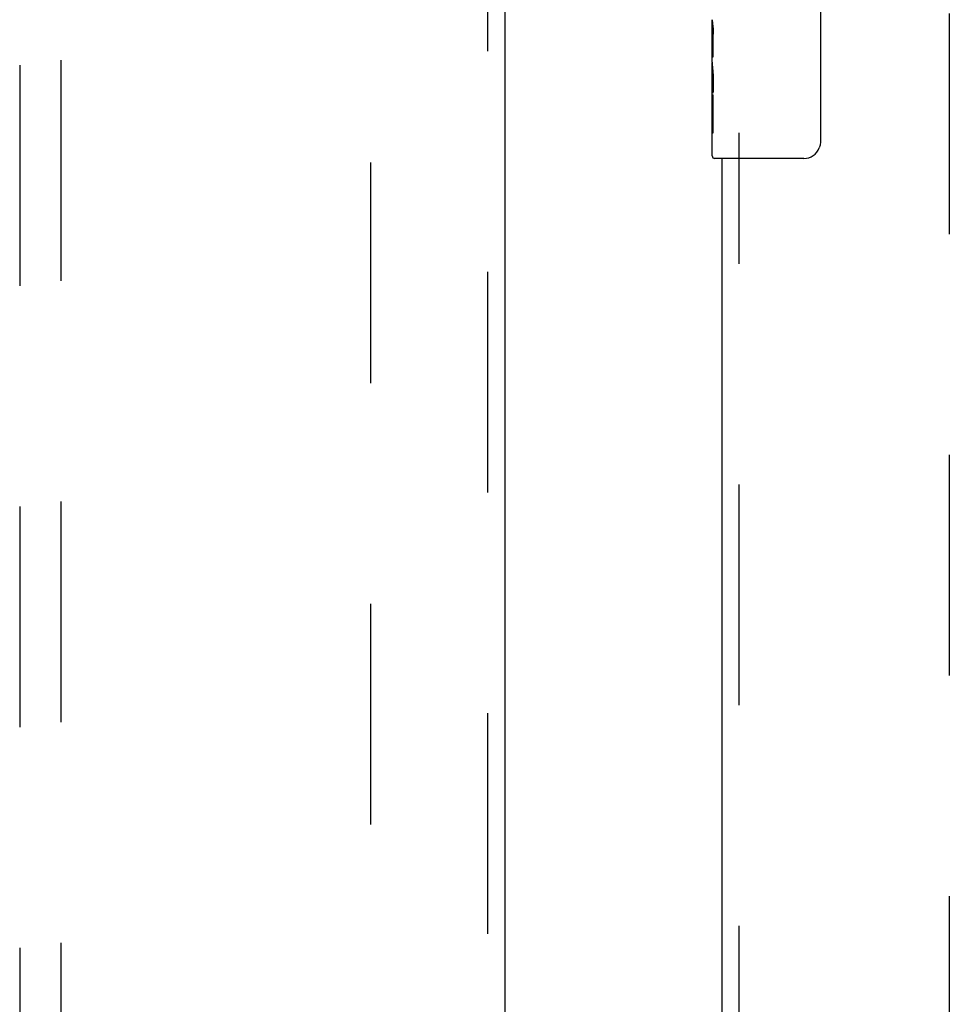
# Model space of a CAD drawing. Header units: inches. Extents: x 0 to 243, y 0 to 157.
# Tile 17 of 28: x 70.55 to 76.18, y 83.97 to 89.93. Entities that reach past the tile are written whole.
import ezdxf

# ---------------------------------------------------------------- set-up
doc = ezdxf.new("R2010")
doc.units = ezdxf.units.IN
doc.header["$LTSCALE"] = 13.348617
doc.header["$MEASUREMENT"] = 0
doc.linetypes.add('HIDDEN', pattern=[0.2, 0.1, -0.1])
for name, color, linetype in [('DEFAULT_2', 8, 'HIDDEN'), ('MAIN_RH_DOOR_ASSEMBLY', 7, 'CONTINUOUS'), ('SECONDARY_LH_DOOR_ASSEMBLY', 7, 'CONTINUOUS')]:
    doc.layers.add(name, color=color, linetype=linetype)

msp = doc.modelspace()

# ---------------------------------------------------------------- linework, layer by layer
at = {"layer": 'DEFAULT_2', "color": 8, "linetype": 'HIDDEN'}
for p, q in [((72.6775, 50.3557), (72.6775, 111.3257)), ((76.1775, 111.3257), (76.1775, 50.3557))]:
    msp.add_line(p, q, dxfattribs=at)
at = {"layer": 'MAIN_RH_DOOR_ASSEMBLY', "color": 7, "linetype": 'Continuous'}
for p, q in [((75.3974, 89.9907), (75.3974, 89.1907)), ((74.7425, 89.6722), (74.7425, 89.9292)), ((74.7482, 89.8736), (74.7425, 89.8736)), ((74.7494, 89.7059), (74.7494, 89.8422)), ((74.7425, 89.7059), (74.7494, 89.7059)), ((74.7425, 89.1057), (74.7425, 89.6695)), ((74.744, 89.643), (74.7425, 89.643)), ((74.7425, 89.5112), (74.7484, 89.5112)), ((74.7425, 89.4753), (74.7494, 89.4753)), ((74.7494, 89.2449), (74.7494, 89.4753)), ((74.7425, 89.4124), (74.7494, 89.4124)), ((74.7425, 89.2449), (74.7494, 89.2449)), ((75.2975, 89.0907), (74.7575, 89.0907))]:
    msp.add_line(p, q, dxfattribs=at)
at = {"layer": 'MAIN_RH_DOOR_ASSEMBLY', "color": 8, "linetype": 'HIDDEN'}
msp.add_line((74.9065, 72.4357), (74.9065, 89.2457), dxfattribs=at)
at = {"layer": 'MAIN_RH_DOOR_ASSEMBLY', "color": 3, "linetype": 'Continuous'}
msp.add_line((74.8025, 72.5907), (74.8025, 89.0907), dxfattribs=at)
at = {"layer": 'MAIN_RH_DOOR_ASSEMBLY', "color": 7, "linetype": 'Continuous'}
for points in [[(74.7425, 89.93), (74.7426, 89.9263), (74.743, 89.9217), (74.7436, 89.9162), (74.7452, 89.9031)], [(74.7452, 89.9031), (74.7461, 89.8955), (74.747, 89.8873), (74.7478, 89.8788)], [(74.7478, 89.8788), (74.7485, 89.8699), (74.749, 89.8608), (74.7493, 89.8515), (74.7494, 89.8422)], [(74.7425, 89.6722), (74.7426, 89.6641), (74.7431, 89.6551), (74.7439, 89.645)], [(74.7439, 89.645), (74.7448, 89.6343), (74.7457, 89.623), (74.7467, 89.6113), (74.7476, 89.5993), (74.7483, 89.5869), (74.7489, 89.5743), (74.7493, 89.5616), (74.7494, 89.5487), (74.7493, 89.5359), (74.7489, 89.5231), (74.7484, 89.5105), (74.7476, 89.4983), (74.7467, 89.4863)], [(75.3974, 89.1907), (75.3972, 89.1844), (75.3966, 89.1782), (75.3957, 89.1721), (75.3944, 89.1661), (75.3927, 89.1602), (75.3907, 89.1545)]]:
    msp.add_lwpolyline(points, dxfattribs=at)
for centre, radius, start, end in [((75.2975, 89.1907), 0.1, 270, 338.79459), ((74.7575, 89.1057), 0.015, 180, 270)]:
    msp.add_arc(centre, radius, start, end, dxfattribs=at)
msp.add_ellipse((75.0055, 89.5066), major_axis=(0.263, 0), ratio=0.432808, start_param=3.141593, end_param=3.321581, dxfattribs=at)
at = {"layer": 'SECONDARY_LH_DOOR_ASSEMBLY', "color": 8, "linetype": 'HIDDEN'}
for p, q in [((73.386, 49.6947), (73.386, 111.9867)), ((70.5525, 111.0132), (70.5525, 83.0114)), ((70.8025, 83.0114), (70.8025, 111.0132))]:
    msp.add_line(p, q, dxfattribs=at)
at = {"layer": 'SECONDARY_LH_DOOR_ASSEMBLY', "color": 3, "linetype": 'Continuous'}
msp.add_line((73.49, 49.6947), (73.49, 111.9867), dxfattribs=at)

doc.saveas('drawing.dxf')
